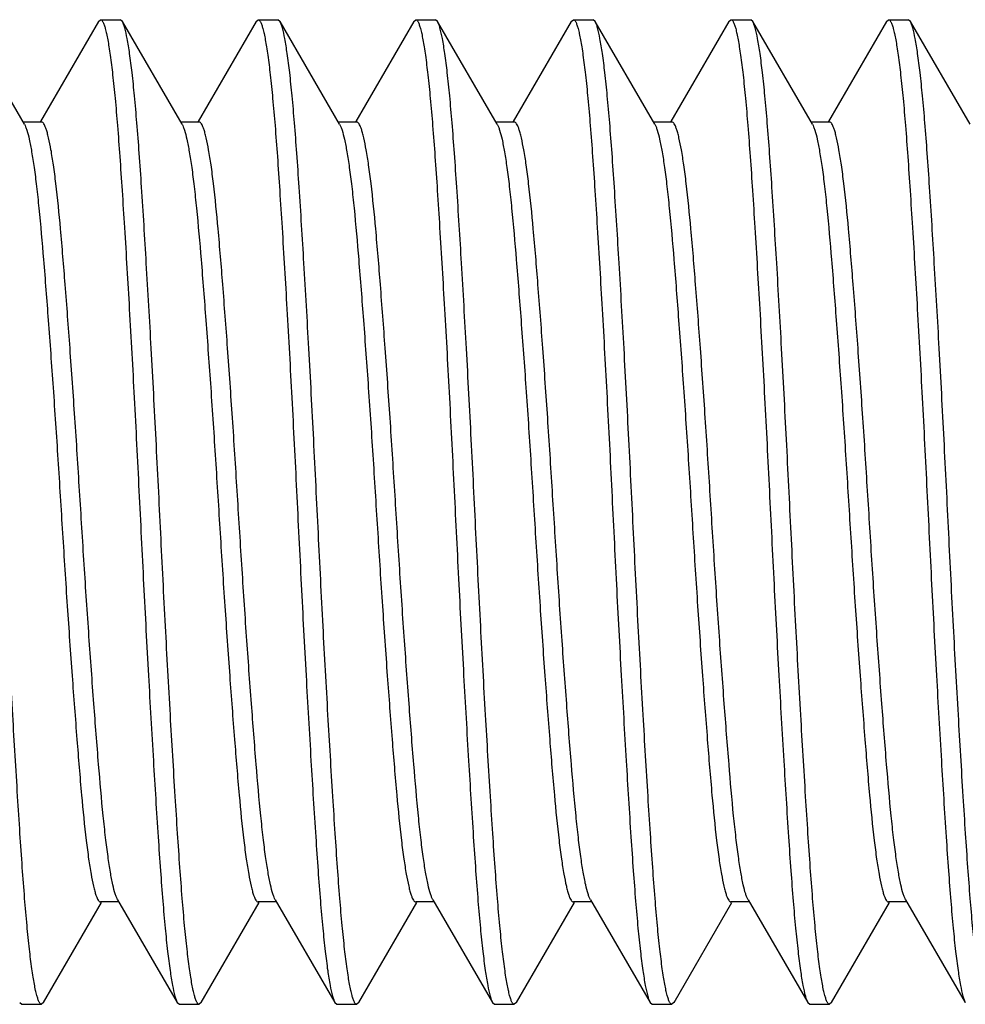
# Model space of a CAD drawing. Header units: millimetres. Extents: x 53 to 131, y 17 to 239.
# Tile 3 of 6: x 116 to 121, y 50 to 55. Entities that reach past the tile are written whole.
import ezdxf

# ---------------------------------------------------------------- set-up
doc = ezdxf.new("R2010")
doc.units = ezdxf.units.MM
doc.header["$LTSCALE"] = 16.732277
doc.layers.get('0').update_dxf_attribs({"linetype": 'CONTINUOUS'})

msp = doc.modelspace()

# ---------------------------------------------------------------- linework, layer by layer
at = {"color": 7}
for p, q in [((116.5672, 55.0932), (116.5778, 55.1024)), ((116.5778, 55.1024), (116.6778, 55.1024)), ((116.6884, 55.0932), (116.6778, 55.1024)), ((117.3672, 55.0932), (117.3778, 55.1024)), ((117.3778, 55.1024), (117.4778, 55.1024)), ((117.4884, 55.0932), (117.4778, 55.1024)), ((118.1672, 55.0932), (118.1778, 55.1024)), ((118.1778, 55.1024), (118.2778, 55.1024)), ((118.2884, 55.0932), (118.2778, 55.1024)), ((118.9672, 55.0932), (118.9778, 55.1024)), ((118.9778, 55.1024), (119.0778, 55.1024)), ((119.0884, 55.0932), (119.0778, 55.1024)), ((119.7672, 55.0932), (119.7778, 55.1024)), ((119.7778, 55.1024), (119.8778, 55.1024)), ((119.8884, 55.0932), (119.8778, 55.1024)), ((120.5672, 55.0932), (120.5778, 55.1024)), ((120.5778, 55.1024), (120.6778, 55.1024)), ((120.6884, 55.0932), (120.6778, 55.1024)), ((116.1913, 54.5711), (115.8885, 55.0932)), ((116.5671, 55.0932), (116.2728, 54.5857)), ((116.9913, 54.5711), (116.6885, 55.0932)), ((117.3671, 55.0932), (117.0728, 54.5857)), ((117.7913, 54.5711), (117.4885, 55.0932)), ((118.1671, 55.0932), (117.8728, 54.5857)), ((118.5913, 54.5711), (118.2885, 55.0932)), ((118.9671, 55.0932), (118.6728, 54.5857)), ((119.3913, 54.5711), (119.0885, 55.0932)), ((119.7671, 55.0932), (119.4728, 54.5857)), ((120.1913, 54.5711), (119.8885, 55.0932)), ((120.5671, 55.0932), (120.2728, 54.5857)), ((120.9913, 54.5711), (120.6885, 55.0932)), ((116.2778, 54.5828), (116.1845, 54.5828)), ((117.0778, 54.5828), (116.9845, 54.5828)), ((117.8778, 54.5828), (117.7845, 54.5828)), ((118.6778, 54.5828), (118.5845, 54.5828)), ((119.4778, 54.5828), (119.3845, 54.5828)), ((120.2778, 54.5828), (120.1845, 54.5828)), ((116.2885, 50.1117), (116.5828, 50.6191)), ((116.6711, 50.622), (116.5778, 50.622)), ((116.6643, 50.6337), (116.9671, 50.1117)), ((117.0885, 50.1117), (117.3828, 50.6191)), ((117.4711, 50.622), (117.3778, 50.622)), ((117.4643, 50.6337), (117.7671, 50.1117)), ((117.8885, 50.1117), (118.1828, 50.6191)), ((118.2711, 50.622), (118.1778, 50.622)), ((118.2643, 50.6337), (118.5671, 50.1117)), ((118.6885, 50.1117), (118.9828, 50.6191)), ((119.0711, 50.622), (118.9778, 50.622)), ((119.0643, 50.6337), (119.3671, 50.1117)), ((119.4885, 50.1117), (119.7828, 50.6191)), ((119.8711, 50.622), (119.7778, 50.622)), ((119.8643, 50.6337), (120.1671, 50.1117)), ((120.2885, 50.1117), (120.5828, 50.6191)), ((120.6711, 50.622), (120.5778, 50.622)), ((120.6643, 50.6337), (120.9671, 50.1117)), ((116.1672, 50.1117), (116.1778, 50.1024)), ((116.1778, 50.1024), (116.2778, 50.1024)), ((116.2884, 50.1117), (116.2778, 50.1024)), ((116.9672, 50.1117), (116.9778, 50.1024)), ((116.9778, 50.1024), (117.0778, 50.1024)), ((117.0884, 50.1117), (117.0778, 50.1024)), ((117.7672, 50.1117), (117.7778, 50.1024)), ((117.7778, 50.1024), (117.8778, 50.1024)), ((117.8884, 50.1117), (117.8778, 50.1024)), ((118.5672, 50.1117), (118.5778, 50.1024)), ((118.5778, 50.1024), (118.6778, 50.1024)), ((118.6884, 50.1117), (118.6778, 50.1024)), ((119.3672, 50.1117), (119.3778, 50.1024)), ((119.3778, 50.1024), (119.4778, 50.1024)), ((119.4884, 50.1117), (119.4778, 50.1024)), ((120.1672, 50.1117), (120.1778, 50.1024)), ((120.1778, 50.1024), (120.2778, 50.1024)), ((120.2884, 50.1117), (120.2778, 50.1024))]:
    msp.add_line(p, q, dxfattribs=at)
for points, knots in [([(116.5778, 55.1024), (116.58, 55.1024), (116.5835, 55.1002), (116.5869, 55.0958), (116.5913, 55.0883), (116.5964, 55.0752), (116.6023, 55.0553), (116.6083, 55.0298), (116.6144, 54.9988), (116.6205, 54.9624), (116.6293, 54.9032), (116.64, 54.8163), (116.6522, 54.697), (116.664, 54.5586), (116.6757, 54.4024), (116.6873, 54.2298), (116.7037, 53.9716), (116.7246, 53.6208), (116.7492, 53.1752), (116.7726, 52.7087), (116.7956, 52.2384), (116.8199, 51.7814), (116.8445, 51.3542), (116.8648, 51.024), (116.881, 50.7864), (116.8927, 50.6319), (116.9046, 50.4953), (116.9168, 50.3779), (116.929, 50.2808), (116.941, 50.2048), (116.9515, 50.1549), (116.9603, 50.1264), (116.9647, 50.1159), (116.9671, 50.1117)], [0, 0, 0, 0, 0.001306, 0.002228, 0.003384, 0.006456, 0.010592, 0.015809, 0.022107, 0.029476, 0.037906, 0.057879, 0.081852, 0.109622, 0.14094, 0.175532, 0.213081, 0.295675, 0.385727, 0.479973, 0.574998, 0.667356, 0.753701, 0.830902, 0.865186, 0.896168, 0.923576, 0.947166, 0.966736, 0.982117, 0.993206, 0.997131, 1, 1, 1, 1]), ([(117.3778, 55.1024), (117.38, 55.1024), (117.3835, 55.1002), (117.3869, 55.0958), (117.3913, 55.0883), (117.3964, 55.0752), (117.4023, 55.0553), (117.4083, 55.0298), (117.4144, 54.9988), (117.4205, 54.9624), (117.4293, 54.9032), (117.44, 54.8163), (117.4522, 54.697), (117.464, 54.5586), (117.4757, 54.4024), (117.4873, 54.2298), (117.5037, 53.9716), (117.5246, 53.6208), (117.5492, 53.1752), (117.5726, 52.7087), (117.5957, 52.2384), (117.6199, 51.7814), (117.6445, 51.3542), (117.6648, 51.024), (117.681, 50.7864), (117.6927, 50.6319), (117.7046, 50.4953), (117.7168, 50.3779), (117.729, 50.2808), (117.741, 50.2048), (117.7515, 50.1549), (117.7603, 50.1264), (117.7647, 50.1159), (117.7671, 50.1117)], [0, 0, 0, 0, 0.001306, 0.002229, 0.003385, 0.006457, 0.010593, 0.015811, 0.022108, 0.029478, 0.037908, 0.05788, 0.081854, 0.109623, 0.140941, 0.175533, 0.213082, 0.295676, 0.385727, 0.479974, 0.574999, 0.667357, 0.753701, 0.830902, 0.865186, 0.896168, 0.923576, 0.947165, 0.966735, 0.982117, 0.993206, 0.997131, 1, 1, 1, 1]), ([(118.1778, 55.1024), (118.18, 55.1024), (118.1835, 55.1002), (118.1869, 55.0958), (118.1913, 55.0883), (118.1964, 55.0752), (118.2023, 55.0553), (118.2083, 55.0298), (118.2144, 54.9988), (118.2205, 54.9624), (118.2293, 54.9032), (118.24, 54.8163), (118.2522, 54.697), (118.264, 54.5586), (118.2757, 54.4024), (118.2874, 54.2298), (118.3037, 53.9716), (118.3246, 53.6208), (118.3492, 53.1752), (118.3726, 52.7087), (118.3956, 52.2384), (118.4199, 51.7814), (118.4445, 51.3542), (118.4648, 51.024), (118.481, 50.7864), (118.4927, 50.6319), (118.5046, 50.4953), (118.5168, 50.3779), (118.529, 50.2808), (118.541, 50.2048), (118.5515, 50.1549), (118.5603, 50.1264), (118.5647, 50.1159), (118.5671, 50.1117)], [0, 0, 0, 0, 0.001306, 0.002228, 0.003384, 0.006456, 0.010592, 0.015809, 0.022107, 0.029477, 0.037906, 0.057879, 0.081853, 0.109622, 0.140941, 0.175532, 0.213082, 0.295675, 0.385727, 0.479973, 0.574998, 0.667356, 0.753701, 0.830902, 0.865186, 0.896168, 0.923576, 0.947166, 0.966736, 0.982117, 0.993206, 0.997131, 1, 1, 1, 1]), ([(118.9778, 55.1024), (118.98, 55.1024), (118.9835, 55.1002), (118.9869, 55.0958), (118.9913, 55.0883), (118.9964, 55.0752), (119.0023, 55.0553), (119.0083, 55.0298), (119.0144, 54.9988), (119.0205, 54.9624), (119.0293, 54.9032), (119.04, 54.8163), (119.0522, 54.697), (119.064, 54.5586), (119.0757, 54.4024), (119.0874, 54.2298), (119.1037, 53.9716), (119.1246, 53.6208), (119.1492, 53.1752), (119.1726, 52.7087), (119.1956, 52.2384), (119.2199, 51.7814), (119.2445, 51.3542), (119.2648, 51.024), (119.281, 50.7864), (119.2927, 50.6319), (119.3046, 50.4953), (119.3168, 50.3779), (119.329, 50.2808), (119.341, 50.2048), (119.3515, 50.1549), (119.3603, 50.1264), (119.3647, 50.1159), (119.3671, 50.1117)], [0, 0, 0, 0, 0.001306, 0.002229, 0.003385, 0.006458, 0.010593, 0.015811, 0.022108, 0.029478, 0.037907, 0.05788, 0.081853, 0.109623, 0.140942, 0.175533, 0.213082, 0.295676, 0.385727, 0.479974, 0.574999, 0.667357, 0.753701, 0.830902, 0.865186, 0.896168, 0.923576, 0.947166, 0.966736, 0.982117, 0.993206, 0.997131, 1, 1, 1, 1]), ([(119.7778, 55.1024), (119.78, 55.1024), (119.7835, 55.1002), (119.7869, 55.0958), (119.7913, 55.0883), (119.7964, 55.0752), (119.8023, 55.0553), (119.8083, 55.0298), (119.8144, 54.9988), (119.8205, 54.9624), (119.8293, 54.9032), (119.84, 54.8163), (119.8522, 54.697), (119.864, 54.5586), (119.8757, 54.4024), (119.8874, 54.2298), (119.9037, 53.9716), (119.9246, 53.6208), (119.9492, 53.1752), (119.9726, 52.7087), (119.9957, 52.2384), (120.0199, 51.7814), (120.0445, 51.3542), (120.0648, 51.024), (120.081, 50.7864), (120.0927, 50.6319), (120.1046, 50.4953), (120.1168, 50.3779), (120.129, 50.2808), (120.141, 50.2048), (120.1515, 50.1549), (120.1603, 50.1264), (120.1647, 50.1159), (120.1671, 50.1117)], [0, 0, 0, 0, 0.001306, 0.002228, 0.003384, 0.006456, 0.010592, 0.01581, 0.022107, 0.029477, 0.037907, 0.057879, 0.081853, 0.109622, 0.140941, 0.175532, 0.213082, 0.295675, 0.385727, 0.479973, 0.574998, 0.667356, 0.753701, 0.830902, 0.865186, 0.896168, 0.923576, 0.947166, 0.966736, 0.982117, 0.993206, 0.997131, 1, 1, 1, 1]), ([(120.5778, 55.1024), (120.58, 55.1024), (120.5835, 55.1002), (120.5869, 55.0958), (120.5913, 55.0883), (120.5964, 55.0752), (120.6023, 55.0553), (120.6083, 55.0298), (120.6144, 54.9988), (120.6205, 54.9624), (120.6293, 54.9032), (120.64, 54.8163), (120.6522, 54.697), (120.664, 54.5586), (120.6757, 54.4024), (120.6874, 54.2298), (120.7037, 53.9716), (120.7246, 53.6208), (120.7492, 53.1752), (120.7726, 52.7087), (120.7957, 52.2384), (120.8199, 51.7814), (120.8445, 51.3542), (120.8648, 51.024), (120.881, 50.7864), (120.8927, 50.6319), (120.9046, 50.4953), (120.9168, 50.3779), (120.929, 50.2808), (120.941, 50.2048), (120.9515, 50.1549), (120.9603, 50.1264), (120.9647, 50.1159), (120.9671, 50.1117)], [0, 0, 0, 0, 0.001306, 0.002228, 0.003384, 0.006456, 0.010592, 0.015809, 0.022107, 0.029476, 0.037906, 0.057879, 0.081852, 0.109622, 0.14094, 0.175532, 0.213081, 0.295675, 0.385726, 0.479973, 0.574998, 0.667356, 0.753701, 0.830902, 0.865186, 0.896168, 0.923576, 0.947166, 0.966736, 0.982117, 0.993206, 0.997131, 1, 1, 1, 1]), ([(116.2778, 50.1024), (116.2756, 50.1024), (116.2721, 50.1047), (116.2686, 50.1091), (116.2643, 50.1166), (116.2592, 50.1296), (116.2533, 50.1496), (116.2473, 50.1751), (116.2412, 50.206), (116.235, 50.2425), (116.2263, 50.3016), (116.2155, 50.3886), (116.2034, 50.5079), (116.1916, 50.6463), (116.1799, 50.8025), (116.1682, 50.975), (116.1519, 51.2333), (116.131, 51.5841), (116.1063, 52.0297), (116.083, 52.4961), (116.0599, 52.9664), (116.0357, 53.4235), (116.0111, 53.8507), (115.9908, 54.1808), (115.9746, 54.4185), (115.9628, 54.573), (115.9509, 54.7095), (115.9388, 54.8269), (115.9266, 54.9241), (115.9145, 55.0001), (115.9041, 55.0499), (115.8953, 55.0785), (115.8908, 55.089), (115.8884, 55.0932)], [0, 0, 0, 0, 0.001306, 0.002228, 0.003384, 0.006456, 0.010592, 0.015809, 0.022107, 0.029477, 0.037906, 0.057879, 0.081853, 0.109622, 0.140941, 0.175532, 0.213081, 0.295675, 0.385726, 0.479973, 0.574998, 0.667356, 0.753701, 0.830902, 0.865186, 0.896168, 0.923576, 0.947165, 0.966735, 0.982117, 0.993206, 0.997131, 1, 1, 1, 1]), ([(117.0778, 50.1024), (117.0756, 50.1024), (117.0721, 50.1047), (117.0686, 50.1091), (117.0643, 50.1166), (117.0592, 50.1296), (117.0533, 50.1496), (117.0473, 50.1751), (117.0412, 50.206), (117.035, 50.2425), (117.0263, 50.3016), (117.0155, 50.3886), (117.0034, 50.5079), (116.9916, 50.6463), (116.9799, 50.8025), (116.9682, 50.975), (116.9519, 51.2333), (116.9309, 51.5841), (116.9063, 52.0297), (116.883, 52.4961), (116.8599, 52.9664), (116.8357, 53.4235), (116.8111, 53.8507), (116.7908, 54.1808), (116.7746, 54.4185), (116.7628, 54.573), (116.7509, 54.7095), (116.7388, 54.8269), (116.7266, 54.9241), (116.7145, 55.0001), (116.7041, 55.0499), (116.6953, 55.0785), (116.6908, 55.089), (116.6884, 55.0932)], [0, 0, 0, 0, 0.001306, 0.002228, 0.003384, 0.006456, 0.010592, 0.015809, 0.022107, 0.029476, 0.037906, 0.057879, 0.081852, 0.109622, 0.14094, 0.175532, 0.213081, 0.295675, 0.385726, 0.479973, 0.574998, 0.667356, 0.753701, 0.830902, 0.865186, 0.896168, 0.923576, 0.947166, 0.966736, 0.982117, 0.993206, 0.997131, 1, 1, 1, 1]), ([(117.8778, 50.1024), (117.8756, 50.1024), (117.8721, 50.1047), (117.8686, 50.1091), (117.8643, 50.1166), (117.8592, 50.1296), (117.8533, 50.1496), (117.8473, 50.1751), (117.8412, 50.206), (117.835, 50.2425), (117.8263, 50.3016), (117.8155, 50.3886), (117.8034, 50.5079), (117.7916, 50.6463), (117.7799, 50.8025), (117.7682, 50.975), (117.7519, 51.2333), (117.731, 51.5841), (117.7063, 52.0297), (117.683, 52.4961), (117.66, 52.9664), (117.6357, 53.4235), (117.6111, 53.8507), (117.5908, 54.1808), (117.5746, 54.4185), (117.5628, 54.573), (117.5509, 54.7095), (117.5388, 54.8269), (117.5266, 54.9241), (117.5145, 55.0001), (117.5041, 55.0499), (117.4953, 55.0785), (117.4908, 55.089), (117.4884, 55.0932)], [0, 0, 0, 0, 0.001306, 0.002228, 0.003384, 0.006456, 0.010592, 0.01581, 0.022107, 0.029477, 0.037906, 0.057879, 0.081853, 0.109622, 0.140941, 0.175532, 0.213081, 0.295675, 0.385727, 0.479973, 0.574998, 0.667356, 0.753701, 0.830902, 0.865186, 0.896168, 0.923576, 0.947166, 0.966736, 0.982117, 0.993206, 0.997131, 1, 1, 1, 1]), ([(118.6778, 50.1024), (118.6756, 50.1024), (118.6721, 50.1047), (118.6686, 50.1091), (118.6643, 50.1166), (118.6592, 50.1296), (118.6533, 50.1496), (118.6473, 50.1751), (118.6412, 50.206), (118.635, 50.2425), (118.6263, 50.3016), (118.6155, 50.3886), (118.6034, 50.5079), (118.5916, 50.6463), (118.5799, 50.8025), (118.5682, 50.975), (118.5519, 51.2333), (118.531, 51.5841), (118.5063, 52.0297), (118.483, 52.4961), (118.4599, 52.9664), (118.4357, 53.4235), (118.4111, 53.8507), (118.3908, 54.1808), (118.3746, 54.4185), (118.3628, 54.573), (118.3509, 54.7095), (118.3388, 54.8269), (118.3266, 54.9241), (118.3145, 55.0001), (118.3041, 55.0499), (118.2953, 55.0785), (118.2908, 55.089), (118.2884, 55.0932)], [0, 0, 0, 0, 0.001306, 0.002228, 0.003384, 0.006456, 0.010592, 0.015809, 0.022107, 0.029476, 0.037906, 0.057879, 0.081852, 0.109622, 0.14094, 0.175532, 0.213081, 0.295675, 0.385726, 0.479973, 0.574998, 0.667356, 0.753701, 0.830902, 0.865186, 0.896168, 0.923576, 0.947165, 0.966736, 0.982117, 0.993206, 0.997131, 1, 1, 1, 1]), ([(119.4778, 50.1024), (119.4756, 50.1024), (119.4721, 50.1047), (119.4686, 50.1091), (119.4643, 50.1166), (119.4592, 50.1296), (119.4533, 50.1496), (119.4473, 50.1751), (119.4412, 50.206), (119.435, 50.2425), (119.4263, 50.3016), (119.4155, 50.3886), (119.4034, 50.5079), (119.3916, 50.6463), (119.3799, 50.8025), (119.3682, 50.975), (119.3519, 51.2333), (119.331, 51.5841), (119.3063, 52.0297), (119.283, 52.4961), (119.2599, 52.9664), (119.2357, 53.4235), (119.2111, 53.8507), (119.1908, 54.1808), (119.1746, 54.4185), (119.1628, 54.573), (119.1509, 54.7095), (119.1388, 54.8269), (119.1266, 54.9241), (119.1145, 55.0001), (119.1041, 55.0499), (119.0953, 55.0785), (119.0908, 55.089), (119.0884, 55.0932)], [0, 0, 0, 0, 0.001306, 0.002228, 0.003384, 0.006456, 0.010592, 0.015809, 0.022107, 0.029476, 0.037906, 0.057879, 0.081852, 0.109622, 0.14094, 0.175532, 0.213081, 0.295675, 0.385726, 0.479973, 0.574998, 0.667356, 0.753701, 0.830902, 0.865186, 0.896168, 0.923576, 0.947166, 0.966736, 0.982117, 0.993206, 0.997131, 1, 1, 1, 1]), ([(120.2778, 50.1024), (120.2756, 50.1024), (120.2721, 50.1047), (120.2686, 50.1091), (120.2643, 50.1166), (120.2592, 50.1296), (120.2533, 50.1496), (120.2473, 50.1751), (120.2412, 50.206), (120.235, 50.2425), (120.2263, 50.3016), (120.2155, 50.3886), (120.2034, 50.5079), (120.1916, 50.6463), (120.1799, 50.8025), (120.1682, 50.975), (120.1519, 51.2333), (120.1309, 51.5841), (120.1063, 52.0297), (120.083, 52.4961), (120.0599, 52.9664), (120.0357, 53.4235), (120.0111, 53.8507), (119.9908, 54.1808), (119.9746, 54.4185), (119.9629, 54.573), (119.9509, 54.7095), (119.9388, 54.8269), (119.9266, 54.9241), (119.9145, 55.0001), (119.9041, 55.0499), (119.8953, 55.0785), (119.8908, 55.089), (119.8884, 55.0932)], [0, 0, 0, 0, 0.001306, 0.002228, 0.003384, 0.006456, 0.010592, 0.015809, 0.022107, 0.029476, 0.037906, 0.057879, 0.081852, 0.109622, 0.140941, 0.175532, 0.213081, 0.295675, 0.385727, 0.479973, 0.574998, 0.667356, 0.753701, 0.830902, 0.865186, 0.896168, 0.923576, 0.947166, 0.966736, 0.982117, 0.993206, 0.997131, 1, 1, 1, 1]), ([(121.0778, 50.1024), (121.0756, 50.1024), (121.0721, 50.1047), (121.0686, 50.1091), (121.0643, 50.1166), (121.0592, 50.1296), (121.0533, 50.1496), (121.0473, 50.1751), (121.0412, 50.206), (121.035, 50.2425), (121.0263, 50.3016), (121.0155, 50.3886), (121.0034, 50.5079), (120.9916, 50.6463), (120.9799, 50.8025), (120.9682, 50.975), (120.9519, 51.2333), (120.931, 51.5841), (120.9063, 52.0297), (120.883, 52.4961), (120.8599, 52.9664), (120.8357, 53.4235), (120.8111, 53.8507), (120.7908, 54.1808), (120.7746, 54.4185), (120.7629, 54.573), (120.7509, 54.7095), (120.7388, 54.8269), (120.7266, 54.9241), (120.7145, 55.0001), (120.7041, 55.0499), (120.6953, 55.0785), (120.6908, 55.089), (120.6884, 55.0932)], [0, 0, 0, 0, 0.001306, 0.002228, 0.003384, 0.006456, 0.010592, 0.01581, 0.022107, 0.029477, 0.037907, 0.057879, 0.081853, 0.109622, 0.140941, 0.175532, 0.213081, 0.295675, 0.385727, 0.479973, 0.574998, 0.667356, 0.753701, 0.830902, 0.865186, 0.896168, 0.923576, 0.947166, 0.966736, 0.982117, 0.993206, 0.997131, 1, 1, 1, 1]), ([(116.1913, 54.5711), (116.1936, 54.5671), (116.1979, 54.5575), (116.2067, 54.5324), (116.2171, 54.49), (116.2292, 54.4265), (116.2413, 54.3467), (116.2534, 54.2513), (116.27, 54.0954), (116.2896, 53.8688), (116.313, 53.565), (116.3375, 53.2268), (116.3614, 52.8662), (116.3844, 52.4961), (116.4076, 52.1298), (116.4321, 51.7805), (116.4562, 51.4606), (116.4789, 51.1815), (116.4987, 50.9792), (116.516, 50.8454), (116.5282, 50.7679), (116.5388, 50.7137), (116.5476, 50.6787), (116.5535, 50.6588), (116.5595, 50.643), (116.5656, 50.6305), (116.5729, 50.622), (116.5778, 50.622)], [0, 0, 0, 0, 0.003453, 0.007933, 0.020039, 0.036315, 0.056658, 0.080901, 0.108846, 0.174842, 0.252344, 0.338595, 0.430519, 0.524839, 0.618193, 0.707251, 0.788841, 0.860053, 0.918375, 0.942055, 0.961809, 0.977475, 0.983746, 0.988965, 0.993139, 0.996299, 1, 1, 1, 1]), ([(116.6643, 50.6338), (116.662, 50.6377), (116.6576, 50.6473), (116.6489, 50.6724), (116.6384, 50.7148), (116.6264, 50.7783), (116.6143, 50.8581), (116.6023, 50.9536), (116.5856, 51.1095), (116.566, 51.336), (116.5426, 51.6398), (116.518, 51.978), (116.4941, 52.3387), (116.4712, 52.7088), (116.448, 53.0751), (116.4235, 53.4244), (116.3994, 53.7443), (116.3766, 54.0233), (116.3569, 54.2256), (116.3396, 54.3595), (116.3274, 54.4369), (116.3168, 54.4912), (116.308, 54.5262), (116.3021, 54.546), (116.2961, 54.5618), (116.2899, 54.5744), (116.2827, 54.5828), (116.2778, 54.5828)], [0, 0, 0, 0, 0.003453, 0.007933, 0.020039, 0.036314, 0.056658, 0.0809, 0.108845, 0.174842, 0.252344, 0.338594, 0.430518, 0.524838, 0.618192, 0.70725, 0.78884, 0.860052, 0.918374, 0.942054, 0.961808, 0.977474, 0.983744, 0.988964, 0.993138, 0.996299, 1, 1, 1, 1]), ([(116.9913, 54.5711), (116.9936, 54.5671), (116.998, 54.5575), (117.0067, 54.5324), (117.0171, 54.49), (117.0292, 54.4265), (117.0413, 54.3467), (117.0533, 54.2513), (117.07, 54.0954), (117.0896, 53.8688), (117.113, 53.565), (117.1376, 53.2268), (117.1615, 52.8662), (117.1843, 52.4961), (117.2076, 52.1298), (117.2321, 51.7805), (117.2562, 51.4606), (117.2789, 51.1815), (117.2987, 50.9792), (117.316, 50.8454), (117.3282, 50.7679), (117.3388, 50.7137), (117.3476, 50.6787), (117.3535, 50.6588), (117.3594, 50.643), (117.3656, 50.6305), (117.3729, 50.622), (117.3778, 50.622)], [0, 0, 0, 0, 0.003453, 0.007934, 0.02004, 0.036315, 0.056659, 0.080902, 0.108846, 0.174843, 0.252345, 0.338595, 0.430519, 0.52484, 0.618193, 0.707251, 0.78884, 0.860053, 0.918374, 0.942055, 0.961808, 0.977474, 0.983745, 0.988965, 0.993139, 0.996299, 1, 1, 1, 1]), ([(117.4643, 50.6338), (117.462, 50.6377), (117.4576, 50.6473), (117.4489, 50.6724), (117.4385, 50.7148), (117.4264, 50.7783), (117.4143, 50.8581), (117.4022, 50.9536), (117.3856, 51.1095), (117.366, 51.336), (117.3426, 51.6398), (117.318, 51.978), (117.2941, 52.3387), (117.2713, 52.7088), (117.248, 53.0751), (117.2235, 53.4244), (117.1994, 53.7443), (117.1766, 54.0233), (117.1569, 54.2256), (117.1396, 54.3595), (117.1274, 54.4369), (117.1168, 54.4912), (117.108, 54.5262), (117.1021, 54.546), (117.0961, 54.5618), (117.0899, 54.5744), (117.0827, 54.5828), (117.0778, 54.5828)], [0, 0, 0, 0, 0.003453, 0.007933, 0.020039, 0.036314, 0.056657, 0.0809, 0.108845, 0.174842, 0.252343, 0.338594, 0.430518, 0.524838, 0.618192, 0.70725, 0.78884, 0.860053, 0.918374, 0.942054, 0.961808, 0.977474, 0.983744, 0.988964, 0.993138, 0.996299, 1, 1, 1, 1]), ([(117.7913, 54.5711), (117.7936, 54.5671), (117.798, 54.5575), (117.8067, 54.5324), (117.8171, 54.49), (117.8292, 54.4265), (117.8413, 54.3467), (117.8534, 54.2513), (117.87, 54.0954), (117.8896, 53.8688), (117.913, 53.565), (117.9376, 53.2268), (117.9615, 52.8662), (117.9843, 52.4961), (118.0076, 52.1298), (118.0321, 51.7805), (118.0562, 51.4606), (118.0789, 51.1815), (118.0987, 50.9792), (118.116, 50.8454), (118.1282, 50.7679), (118.1388, 50.7137), (118.1475, 50.6787), (118.1534, 50.6588), (118.1594, 50.643), (118.1656, 50.6305), (118.1729, 50.622), (118.1778, 50.622)], [0, 0, 0, 0, 0.003453, 0.007933, 0.020039, 0.036315, 0.056659, 0.080902, 0.108846, 0.174842, 0.252344, 0.338595, 0.430518, 0.524839, 0.618192, 0.70725, 0.788839, 0.860052, 0.918373, 0.942053, 0.961807, 0.977473, 0.983743, 0.988963, 0.993137, 0.996298, 1, 1, 1, 1]), ([(118.2643, 50.6338), (118.262, 50.6377), (118.2576, 50.6473), (118.2489, 50.6724), (118.2384, 50.7148), (118.2264, 50.7783), (118.2143, 50.8581), (118.2022, 50.9536), (118.1856, 51.1095), (118.166, 51.336), (118.1425, 51.6398), (118.1181, 51.9781), (118.0941, 52.3387), (118.0712, 52.7088), (118.048, 53.0751), (118.0235, 53.4244), (117.9995, 53.7443), (117.9766, 54.0233), (117.9568, 54.2256), (117.9395, 54.3595), (117.9274, 54.4369), (117.9168, 54.4912), (117.908, 54.5262), (117.9021, 54.546), (117.8961, 54.5618), (117.8899, 54.5744), (117.8827, 54.5828), (117.8778, 54.5828)], [0, 0, 0, 0, 0.003453, 0.007933, 0.020039, 0.036314, 0.056658, 0.080901, 0.108846, 0.174842, 0.252344, 0.338595, 0.430518, 0.524839, 0.618192, 0.70725, 0.788839, 0.860052, 0.918374, 0.942054, 0.961807, 0.977474, 0.983744, 0.988964, 0.993138, 0.996299, 1, 1, 1, 1]), ([(118.5913, 54.5711), (118.5936, 54.5671), (118.5979, 54.5575), (118.6067, 54.5324), (118.6171, 54.49), (118.6292, 54.4265), (118.6413, 54.3467), (118.6533, 54.2513), (118.67, 54.0954), (118.6896, 53.8688), (118.713, 53.565), (118.7375, 53.2268), (118.7615, 52.8662), (118.7844, 52.4961), (118.8076, 52.1298), (118.8321, 51.7805), (118.8562, 51.4606), (118.8789, 51.1815), (118.8987, 50.9792), (118.916, 50.8454), (118.9282, 50.7679), (118.9388, 50.7137), (118.9476, 50.6787), (118.9535, 50.6588), (118.9595, 50.643), (118.9656, 50.6305), (118.9729, 50.622), (118.9778, 50.622)], [0, 0, 0, 0, 0.003453, 0.007933, 0.02004, 0.036315, 0.056659, 0.080901, 0.108846, 0.174843, 0.252345, 0.338595, 0.430519, 0.52484, 0.618193, 0.707251, 0.788841, 0.860053, 0.918374, 0.942055, 0.961809, 0.977475, 0.983746, 0.988966, 0.993139, 0.9963, 1, 1, 1, 1]), ([(119.0643, 50.6338), (119.062, 50.6377), (119.0576, 50.6473), (119.0489, 50.6724), (119.0384, 50.7148), (119.0264, 50.7783), (119.0143, 50.8581), (119.0022, 50.9536), (118.9856, 51.1095), (118.966, 51.336), (118.9426, 51.6398), (118.918, 51.978), (118.8941, 52.3387), (118.8712, 52.7088), (118.848, 53.0751), (118.8235, 53.4244), (118.7994, 53.7443), (118.7766, 54.0233), (118.7568, 54.2256), (118.7395, 54.3595), (118.7274, 54.4369), (118.7168, 54.4912), (118.7081, 54.5262), (118.7022, 54.546), (118.6962, 54.5618), (118.69, 54.5744), (118.6827, 54.5828), (118.6778, 54.5828)], [0, 0, 0, 0, 0.003453, 0.007933, 0.020039, 0.036314, 0.056658, 0.080901, 0.108845, 0.174842, 0.252343, 0.338594, 0.430517, 0.524837, 0.61819, 0.707248, 0.788837, 0.860049, 0.91837, 0.942051, 0.961804, 0.977468, 0.983739, 0.988958, 0.993133, 0.996295, 1, 1, 1, 1]), ([(119.3913, 54.5711), (119.3936, 54.5671), (119.398, 54.5575), (119.4067, 54.5324), (119.4171, 54.49), (119.4292, 54.4265), (119.4413, 54.3467), (119.4534, 54.2513), (119.47, 54.0954), (119.4896, 53.8688), (119.513, 53.565), (119.5375, 53.2268), (119.5615, 52.8662), (119.5844, 52.4961), (119.6076, 52.1298), (119.6321, 51.7805), (119.6562, 51.4606), (119.6789, 51.1815), (119.6987, 50.9792), (119.716, 50.8454), (119.7282, 50.7679), (119.7388, 50.7137), (119.7475, 50.6787), (119.7534, 50.6588), (119.7594, 50.643), (119.7656, 50.6305), (119.7729, 50.622), (119.7778, 50.622)], [0, 0, 0, 0, 0.003453, 0.007933, 0.020039, 0.036314, 0.056658, 0.080901, 0.108846, 0.174842, 0.252344, 0.338595, 0.430518, 0.524839, 0.618192, 0.70725, 0.788839, 0.860051, 0.918372, 0.942053, 0.961806, 0.977472, 0.983743, 0.988962, 0.993137, 0.996298, 1, 1, 1, 1]), ([(119.8643, 50.6338), (119.862, 50.6377), (119.8576, 50.6473), (119.8489, 50.6724), (119.8384, 50.7148), (119.8264, 50.7783), (119.8143, 50.8581), (119.8022, 50.9536), (119.7856, 51.1095), (119.766, 51.336), (119.7426, 51.6398), (119.718, 51.978), (119.6941, 52.3387), (119.6713, 52.7088), (119.648, 53.0751), (119.6235, 53.4244), (119.5994, 53.7443), (119.5767, 54.0233), (119.5568, 54.2256), (119.5395, 54.3595), (119.5274, 54.4369), (119.5168, 54.4912), (119.508, 54.5262), (119.5021, 54.546), (119.4961, 54.5618), (119.4899, 54.5744), (119.4827, 54.5828), (119.4778, 54.5828)], [0, 0, 0, 0, 0.003453, 0.007933, 0.020039, 0.036314, 0.056658, 0.080901, 0.108846, 0.174842, 0.252344, 0.338595, 0.430518, 0.524839, 0.618193, 0.707251, 0.78884, 0.860053, 0.918374, 0.942054, 0.961808, 0.977474, 0.983745, 0.988964, 0.993138, 0.996299, 1, 1, 1, 1]), ([(120.1913, 54.5711), (120.1936, 54.5671), (120.198, 54.5575), (120.2067, 54.5324), (120.2171, 54.49), (120.2292, 54.4265), (120.2413, 54.3467), (120.2534, 54.2513), (120.27, 54.0954), (120.2896, 53.8688), (120.313, 53.565), (120.3376, 53.2268), (120.3615, 52.8662), (120.3843, 52.4961), (120.4076, 52.1298), (120.4321, 51.7805), (120.4562, 51.4606), (120.4789, 51.1815), (120.4987, 50.9792), (120.516, 50.8454), (120.5282, 50.7679), (120.5388, 50.7137), (120.5476, 50.6787), (120.5535, 50.6588), (120.5595, 50.643), (120.5656, 50.6305), (120.5729, 50.622), (120.5778, 50.622)], [0, 0, 0, 0, 0.003453, 0.007933, 0.020039, 0.036314, 0.056658, 0.080902, 0.108846, 0.174843, 0.252345, 0.338595, 0.430519, 0.52484, 0.618193, 0.707251, 0.788841, 0.860053, 0.918375, 0.942055, 0.961809, 0.977475, 0.983746, 0.988966, 0.993139, 0.996299, 1, 1, 1, 1]), ([(120.6643, 50.6338), (120.662, 50.6377), (120.6576, 50.6473), (120.6489, 50.6724), (120.6384, 50.7148), (120.6264, 50.7783), (120.6143, 50.8581), (120.6022, 50.9536), (120.5856, 51.1095), (120.566, 51.336), (120.5426, 51.6398), (120.518, 51.978), (120.4941, 52.3387), (120.4712, 52.7088), (120.448, 53.0751), (120.4235, 53.4244), (120.3994, 53.7443), (120.3767, 54.0233), (120.3568, 54.2256), (120.3395, 54.3595), (120.3274, 54.4369), (120.3168, 54.4912), (120.308, 54.5262), (120.3021, 54.546), (120.2961, 54.5618), (120.2899, 54.5744), (120.2827, 54.5828), (120.2778, 54.5828)], [0, 0, 0, 0, 0.003453, 0.007933, 0.020039, 0.036314, 0.056658, 0.080901, 0.108846, 0.174842, 0.252344, 0.338595, 0.430519, 0.52484, 0.618193, 0.707251, 0.788841, 0.860053, 0.918375, 0.942055, 0.961808, 0.977474, 0.983745, 0.988965, 0.993139, 0.996299, 1, 1, 1, 1])]:
    msp.add_open_spline(points, degree=3, knots=knots, dxfattribs=at)

doc.saveas('drawing.dxf')
